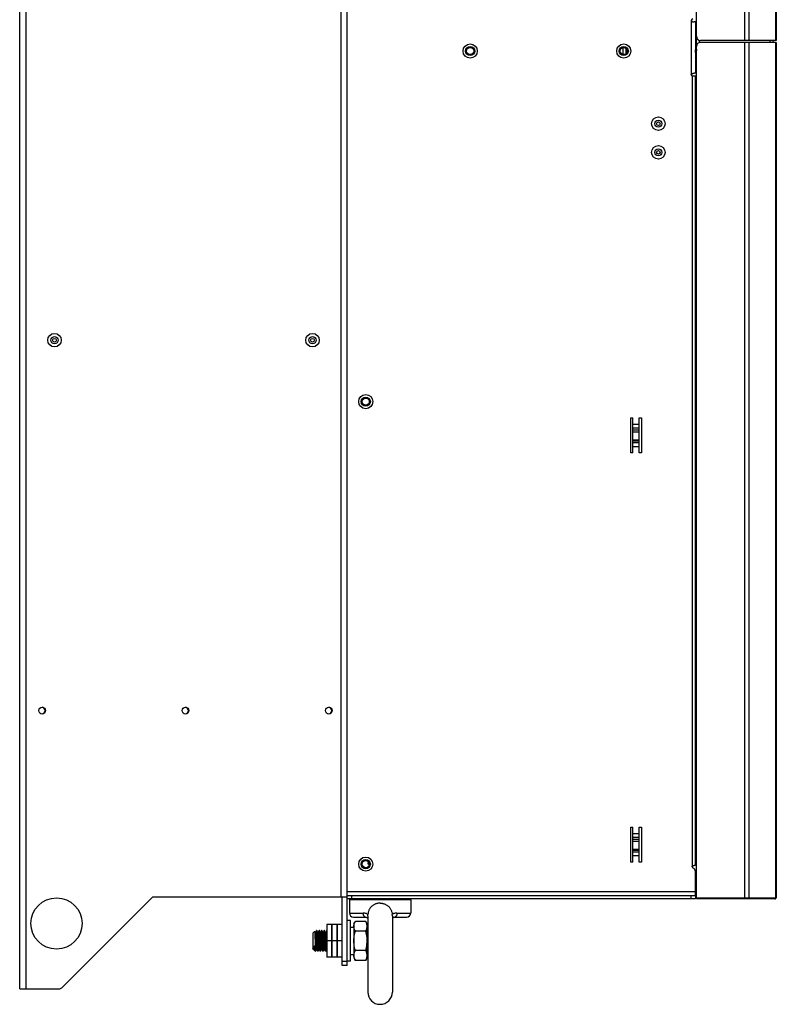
# Model space of a CAD drawing. Extents: x -4139 to -1089, y -1564 to 1941.
# Tile 116 of 160: x -2317 to -1948, y -58 to 423. Entities that reach past the tile are written whole.
import ezdxf

# ---------------------------------------------------------------- set-up
doc = ezdxf.new("R2010")
doc.units = 0
doc.header["$LTSCALE"] = 23.1
for name, color, linetype in [('DB155026_1_1_1_2_1_AM_0', 7, 'CONTINUOUS'), ('DIAOHUAN_M12_2_1_AM_0', 7, 'CONTINUOUS'), ('HOLDER_SE5M_PCB_A_5_1_1_AM', 7, 'CONTINUOUS'), ('LDZHJ_SZCYZT_M5X14_3_1_AM_', 7, 'CONTINUOUS'), ('LSZHJ_SZCLJT_M10X20_1_1_AM', 7, 'CONTINUOUS'), ('SE5M-TOP-COVER-P1-A__4_1_1', 7, 'CONTINUOUS'), ('SE5M-TOP-COVER-P1-A__4_7_1', 7, 'CONTINUOUS'), ('SE5M_BASE_FAN_A_3_1_1_AM_0', 7, 'CONTINUOUS'), ('SE5M_BASE_P1_A_3_1_1_AM_0', 7, 'CONTINUOUS'), ('SE5M_BOTTOM_A_3_1_1_AM_0', 7, 'CONTINUOUS'), ('SE5M_BOTTOM_COVER_A_4_1_1_', 7, 'CONTINUOUS'), ('SE5M_BOTTOM_COVER_A_4_4_1_', 7, 'CONTINUOUS'), ('SE5M_GND_A_3_12_1_AM_0', 7, 'CONTINUOUS'), ('SE5M_GND_A_3_16_1_AM_0', 7, 'CONTINUOUS'), ('SE5M_GND_A_3_1_1_AM_0', 7, 'CONTINUOUS'), ('SE5M_GND_A_3_8_1_AM_0', 7, 'CONTINUOUS'), ('SE5M_LEFT_P1_A_AM_0', 7, 'CONTINUOUS'), ('SV5M_BASE_SUPPORT_A_3_1_1_', 7, 'CONTINUOUS'), ('SV5M_MAODING_AM_0', 7, 'CONTINUOUS'), ('SV5M_ZHONGCENG_A_5_1_1_AM_', 7, 'CONTINUOUS')]:
    doc.layers.add(name, color=color, linetype=linetype)

msp = doc.modelspace()

# ---------------------------------------------------------------- linework, layer by layer
at = {"layer": 'DB155026_1_1_1_2_1_AM_0', "color": 7}
for centre, radius in [((-2300.42, 266.02), 3.3), ((-2300.42, 266.02), 1.74), ((-2300.42, 266.02), 0.9), ((-2174.42, 266.02), 3.3), ((-2174.42, 266.02), 1.74), ((-2174.42, 266.02), 0.9)]:
    msp.add_circle(centre, radius, dxfattribs=at)
at = {"layer": 'DIAOHUAN_M12_2_1_AM_0', "color": 7}
for p, q in [((-2147.4, 10.43), (-2147.42, 10.4)), ((-2147.42, 10.26), (-2147.42, 10.4)), ((-2147.42, 10.25), (-2147.4, 10.23)), ((-2146.83, 10.75), (-2147.4, 10.43)), ((-2147.4, 10.23), (-2146.68, 9.82)), ((-2147.4, 8.68), (-2147.42, 8.65)), ((-2147.42, 8.58), (-2147.42, 8.65)), ((-2147.13, 8.83), (-2147.4, 8.68)), ((-2156.42, -7.48), (-2156.42, -13.88)), ((-2126.42, -7.48), (-2126.42, -13.88)), ((-2154.42, -15.88), (-2148.56, -15.88)), ((-2148, -16.02), (-2147.82, -16.12)), ((-2147.42, -15.45), (-2147.42, -52.48)), ((-2135.42, -15.45), (-2135.42, -52.48)), ((-2135.42, -16.47), (-2135.32, -16.37)), ((-2135.33, -16.38), (-2135.17, -16.23)), ((-2135.17, -16.24), (-2135, -16.12)), ((-2135.01, -16.12), (-2134.83, -16.02)), ((-2134.84, -16.03), (-2134.67, -15.95)), ((-2134.51, -15.91), (-2134.36, -15.89)), ((-2134.36, -15.89), (-2134.27, -15.88)), ((-2134.27, -15.88), (-2128.42, -15.88))]:
    msp.add_line(p, q, dxfattribs=at)
at = {"layer": 'DIAOHUAN_M12_2_1_AM_0', "color": 2}
for p, q in [((-2126.42, -7.48), (-2156.42, -7.48)), ((-2156.42, -13.88), (-2149.66, -13.88)), ((-2133.17, -13.88), (-2126.42, -13.88))]:
    msp.add_line(p, q, dxfattribs=at)
at = {"layer": 'DIAOHUAN_M12_2_1_AM_0', "color": 7}
for points in [[(-2147.29, 10.31), (-2147.38, 10.28), (-2147.42, 10.25)], [(-2146.74, 10.54), (-2146.9, 10.52), (-2147.13, 10.49), (-2147.29, 10.46), (-2147.38, 10.43), (-2147.4, 10.43)], [(-2146.71, 10.39), (-2146.9, 10.37), (-2147.13, 10.34), (-2147.29, 10.31)], [(-2147.24, 8.72), (-2147.28, 8.71), (-2147.38, 8.68), (-2147.4, 8.68)], [(-2141.42, -9.03), (-2141.73, -9.04), (-2142.05, -9.06), (-2142.36, -9.1), (-2142.67, -9.16), (-2142.98, -9.23), (-2143.28, -9.31), (-2143.58, -9.41), (-2143.86, -9.53), (-2144.15, -9.66), (-2144.42, -9.8), (-2144.68, -9.96), (-2144.94, -10.13), (-2145.18, -10.31), (-2145.41, -10.51), (-2145.63, -10.71), (-2145.84, -10.93), (-2146.04, -11.17), (-2146.22, -11.41), (-2146.39, -11.66), (-2146.55, -11.93), (-2146.7, -12.21), (-2146.83, -12.5), (-2146.96, -12.81), (-2147.06, -13.12), (-2147.16, -13.46), (-2147.24, -13.81), (-2147.31, -14.17), (-2147.36, -14.56)], [(-2141.42, -9.03), (-2141.1, -9.04), (-2140.78, -9.06), (-2140.47, -9.1), (-2140.16, -9.16), (-2139.85, -9.23), (-2139.55, -9.31), (-2139.26, -9.41), (-2138.97, -9.53), (-2138.69, -9.66), (-2138.41, -9.8), (-2138.15, -9.96), (-2137.9, -10.13), (-2137.65, -10.31), (-2137.42, -10.51), (-2137.2, -10.71), (-2136.99, -10.93), (-2136.8, -11.17), (-2136.61, -11.41), (-2136.44, -11.66), (-2136.28, -11.93), (-2136.13, -12.21), (-2136, -12.5), (-2135.88, -12.81), (-2135.77, -13.12), (-2135.67, -13.46), (-2135.59, -13.81), (-2135.52, -14.17), (-2135.47, -14.56)], [(-2148.56, -15.88), (-2148.47, -15.89), (-2148.32, -15.91), (-2148.16, -15.96), (-2147.99, -16.03)], [(-2148.48, -15.89), (-2148.33, -15.91), (-2148.16, -15.95), (-2148, -16.02)], [(-2147.83, -16.12), (-2147.66, -16.24), (-2147.5, -16.38)], [(-2147.67, -16.23), (-2147.51, -16.37), (-2147.42, -16.47)], [(-2147.42, -15.45), (-2147.41, -15.31), (-2147.41, -15.16), (-2147.4, -15.01), (-2147.39, -14.86), (-2147.38, -14.71), (-2147.36, -14.56)], [(-2135.42, -15.45), (-2135.42, -15.31), (-2135.42, -15.16), (-2135.43, -15.01), (-2135.44, -14.86), (-2135.46, -14.71), (-2135.47, -14.56)], [(-2134.67, -15.96), (-2134.51, -15.91), (-2134.35, -15.89)]]:
    msp.add_lwpolyline(points, dxfattribs=at)
at = {"layer": 'DIAOHUAN_M12_2_1_AM_0', "color": 2}
for points in [[(-2148.56, -15.88), (-2148.71, -15.87), (-2148.85, -15.81), (-2148.98, -15.73), (-2149.1, -15.62), (-2149.22, -15.49), (-2149.33, -15.32), (-2149.42, -15.12), (-2149.51, -14.91), (-2149.57, -14.67), (-2149.62, -14.42), (-2149.65, -14.15), (-2149.66, -13.88)], [(-2147.36, -14.56), (-2147.72, -14.36), (-2148.09, -14.19), (-2148.47, -14.06), (-2148.86, -13.96), (-2149.26, -13.9), (-2149.66, -13.88)], [(-2133.17, -13.88), (-2133.57, -13.9), (-2133.97, -13.96), (-2134.36, -14.06), (-2134.75, -14.19), (-2135.12, -14.36), (-2135.47, -14.56)], [(-2133.17, -13.88), (-2133.18, -14.15), (-2133.21, -14.4), (-2133.25, -14.64), (-2133.31, -14.87), (-2133.39, -15.08), (-2133.48, -15.28), (-2133.59, -15.45), (-2133.71, -15.6), (-2133.84, -15.72), (-2133.98, -15.81), (-2134.12, -15.86), (-2134.27, -15.88)]]:
    msp.add_lwpolyline(points, dxfattribs=at)
at = {"layer": 'DIAOHUAN_M12_2_1_AM_0', "color": 7}
for centre, radius, start, end in [((-2154.42, -7.48), 2, 165.5156, 180), ((-2128.42, -7.48), 2, 0, 14.4844), ((-2154.42, -13.88), 2, 180, 270), ((-2128.42, -13.88), 2, 270, 360), ((-2141.42, -52.48), 6, 180, 360)]:
    msp.add_arc(centre, radius, start, end, dxfattribs=at)
at = {"layer": 'HOLDER_SE5M_PCB_A_5_1_1_AM', "color": 7}
for p, q in [((-2022.72, 405.6), (-2022.72, 409.04)), ((-2021.22, 406.05), (-2021.22, 408.59))]:
    msp.add_line(p, q, dxfattribs=at)
at = {"layer": 'LDZHJ_SZCYZT_M5X14_3_1_AM_', "color": 7}
for p, q in [((-1987.08, 409.01), (-1987.32, 408.59)), ((-1986.97, 409.02), (-1987.07, 409.02)), ((-1986.97, 409.02), (-1986.95, 409.01)), ((-1984.92, 411.52), (-1985.42, 411.52)), ((-1987.32, 408.58), (-1987.42, 408.58)), ((-1987.42, 404.21), (-1987.39, 404.07)), ((-1987.35, 404.03), (-1987.11, 404.45)), ((-1986.92, 404.45), (-1987.12, 404.45)), ((-1987.03, 408.92), (-1987.02, 408.84)), ((-1987.42, 404.02), (-1987.37, 404.02)), ((-1987.39, 404.07), (-1987.37, 404.02)), ((-1987.37, 404.02), (-1987.35, 404.03))]:
    msp.add_line(p, q, dxfattribs=at)
for points in [[(-1987.08, 409.01), (-1987.08, 409.01), (-1987.07, 409.02)], [(-1987.07, 409.02), (-1987.06, 409.02), (-1987.05, 409), (-1987.04, 408.97), (-1987.03, 408.92)], [(-1987.29, 406.11), (-1987.34, 406.92), (-1987.37, 407.31), (-1987.39, 407.67), (-1987.42, 407.98)], [(-1987.32, 408.58), (-1987.29, 408.55), (-1987.27, 408.43), (-1987.24, 408.24), (-1987.22, 407.99), (-1987.19, 407.67), (-1987.17, 407.32), (-1987.14, 406.92)], [(-1987.12, 404.45), (-1987.14, 404.49), (-1987.17, 404.61), (-1987.19, 404.79), (-1987.22, 405.05), (-1987.24, 405.36), (-1987.27, 405.72), (-1987.29, 406.11)], [(-1987.14, 406.92), (-1987.09, 406.11), (-1987.07, 405.72), (-1987.04, 405.36), (-1987.02, 405.05), (-1986.99, 404.8), (-1986.97, 404.61), (-1986.94, 404.49), (-1986.93, 404.46)], [(-1987.02, 408.84), (-1987.01, 408.75), (-1987, 408.64), (-1986.98, 408.51), (-1986.97, 408.36), (-1986.96, 408.2), (-1986.95, 408.02), (-1986.94, 407.83), (-1986.92, 407.63)]]:
    msp.add_lwpolyline(points, dxfattribs=at)
at = {"layer": 'LSZHJ_SZCLJT_M10X20_1_1_AM', "color": 7}
for p, q in [((-2155.82, -17.48), (-2157.42, -17.48)), ((-2155.82, -37.48), (-2155.82, -17.48)), ((-2154.22, -19.23), (-2153.48, -17.96)), ((-2154.22, -19.23), (-2154.22, -35.73)), ((-2148.45, -17.96), (-2153.48, -17.96)), ((-2147.72, -19.23), (-2148.45, -17.96)), ((-2147.81, -19.53), (-2147.91, -19.14)), ((-2147.72, -35.73), (-2147.72, -19.23)), ((-2173.37, -22.84), (-2174.22, -23.68)), ((-2174.22, -23.68), (-2174.22, -31.28)), ((-2173.37, -22.84), (-2173.36, -22.84)), ((-2173.17, -23.17), (-2173.36, -22.84)), ((-2172.87, -23.16), (-2173.19, -23.16)), ((-2173.17, -23.17), (-2173.16, -23.2)), ((-2172.52, -22.54), (-2172.87, -23.16)), ((-2172.49, -22.49), (-2172.52, -22.54)), ((-2172.48, -22.48), (-2172.49, -22.49)), ((-2172.33, -22.48), (-2172.48, -22.48)), ((-2172.33, -22.48), (-2172.31, -22.49)), ((-2171.92, -23.17), (-2172.31, -22.49)), ((-2171.62, -23.16), (-2171.94, -23.16)), ((-2171.92, -23.17), (-2171.91, -23.22)), ((-2171.24, -22.49), (-2171.62, -23.16)), ((-2171.23, -22.48), (-2171.24, -22.49)), ((-2171.08, -22.48), (-2171.23, -22.48)), ((-2170.67, -23.17), (-2171.07, -22.49)), ((-2170.37, -23.16), (-2170.69, -23.16)), ((-2169.99, -22.49), (-2170.37, -23.16)), ((-2170.28, -23.62), (-2170.27, -23.71)), ((-2170.27, -23.71), (-2170.26, -23.81)), ((-2170.26, -23.81), (-2170.25, -23.92)), ((-2170.25, -23.92), (-2170.24, -24.09)), ((-2169.98, -22.48), (-2169.99, -22.49)), ((-2169.83, -22.48), (-2169.98, -22.48)), ((-2169.83, -22.48), (-2169.81, -22.5)), ((-2169.42, -23.17), (-2169.81, -22.5)), ((-2169.12, -23.16), (-2169.44, -23.16)), ((-2168.74, -22.49), (-2169.12, -23.16)), ((-2169.02, -23.67), (-2169.01, -23.77)), ((-2169.01, -23.77), (-2169, -23.87)), ((-2169, -23.87), (-2168.99, -23.98)), ((-2168.99, -23.98), (-2168.98, -24.1)), ((-2168.73, -22.48), (-2168.74, -22.49)), ((-2168.58, -22.48), (-2168.73, -22.48)), ((-2168.58, -22.48), (-2168.56, -22.49)), ((-2168.17, -23.17), (-2168.57, -22.49)), ((-2167.87, -23.16), (-2168.17, -23.16)), ((-2167.49, -22.5), (-2167.88, -23.16)), ((-2167.78, -23.58), (-2167.77, -23.67)), ((-2167.77, -23.67), (-2167.76, -23.77)), ((-2167.76, -23.77), (-2167.75, -23.88)), ((-2167.75, -23.88), (-2167.74, -23.99)), ((-2167.74, -23.99), (-2167.73, -24.11)), ((-2167.48, -22.48), (-2167.49, -22.5)), ((-2167.42, -22.48), (-2167.48, -22.48)), ((-2155.82, -20.78), (-2154.22, -20.78)), ((-2148.45, -22.72), (-2153.48, -22.72)), ((-2171.67, -26.5), (-2171.58, -28.4)), ((-2170.77, -27.48), (-2170.71, -28.78)), ((-2170.45, -25.92), (-2170.42, -26.5)), ((-2170.42, -26.5), (-2170.35, -28)), ((-2170.35, -28), (-2170.31, -28.89)), ((-2170.24, -24.09), (-2170.22, -24.28)), ((-2170.22, -24.28), (-2170.21, -24.49)), ((-2170.21, -24.49), (-2170.19, -24.71)), ((-2170.19, -24.71), (-2170.18, -24.94)), ((-2170.18, -24.94), (-2170.17, -25.18)), ((-2170.17, -25.18), (-2170.15, -25.52)), ((-2170.1, -26.53), (-2170.07, -27.21)), ((-2170, -28.67), (-2169.97, -29.31)), ((-2169.22, -25.56), (-2169.19, -26.13)), ((-2169.19, -26.13), (-2169.16, -26.73)), ((-2169.16, -26.73), (-2169.13, -27.34)), ((-2169.13, -27.34), (-2169.09, -28.25)), ((-2168.98, -24.1), (-2168.97, -24.29)), ((-2168.97, -24.29), (-2168.96, -24.49)), ((-2168.96, -24.49), (-2168.94, -24.79)), ((-2168.94, -24.79), (-2168.92, -25.11)), ((-2168.92, -25.11), (-2168.9, -25.45)), ((-2168.9, -25.45), (-2168.88, -25.8)), ((-2168.88, -25.8), (-2168.87, -26.17)), ((-2168.87, -26.17), (-2168.84, -26.64)), ((-2168.27, -27.48), (-2168.21, -28.77)), ((-2167.95, -25.87), (-2167.92, -26.46)), ((-2167.82, -28.59), (-2167.8, -29.17)), ((-2167.73, -24.11), (-2167.72, -24.3)), ((-2167.72, -24.3), (-2167.71, -24.5)), ((-2167.71, -24.5), (-2167.69, -24.72)), ((-2167.69, -24.72), (-2167.68, -24.96)), ((-2167.68, -24.96), (-2167.66, -25.28)), ((-2167.66, -25.28), (-2167.64, -25.81)), ((-2167.64, -25.81), (-2167.61, -26.27)), ((-2167.61, -26.27), (-2167.59, -26.75)), ((-2167.59, -26.75), (-2167.56, -27.34)), ((-2167.56, -27.34), (-2167.55, -27.53)), ((-2167.55, -27.53), (-2167.54, -27.92)), ((-2167.54, -27.92), (-2167.49, -28.88)), ((-2173.69, -31.81), (-2174.22, -31.28)), ((-2173.69, -31.81), (-2173.69, -29.83)), ((-2173.69, -31.81), (-2173.49, -31.81)), ((-2173.51, -31.79), (-2173.26, -32.23)), ((-2173.22, -32.28), (-2173.26, -32.23)), ((-2173.22, -32.28), (-2173.02, -32.48)), ((-2173.02, -32.24), (-2172.99, -32.4)), ((-2173.02, -32.24), (-2173.02, -32.48)), ((-2172.95, -32.48), (-2173.02, -32.48)), ((-2172.95, -32.48), (-2172.94, -32.47)), ((-2172.94, -32.47), (-2172.56, -31.81)), ((-2172.56, -31.81), (-2172.26, -31.81)), ((-2172.26, -31.79), (-2171.87, -32.47)), ((-2171.85, -32.48), (-2171.87, -32.47)), ((-2171.7, -32.48), (-2171.85, -32.48)), ((-2171.7, -32.48), (-2171.69, -32.47)), ((-2171.69, -32.47), (-2171.31, -31.81)), ((-2171.31, -31.81), (-2171.01, -31.81)), ((-2171.01, -31.79), (-2170.62, -32.47)), ((-2170.6, -32.48), (-2170.62, -32.47)), ((-2170.45, -32.48), (-2170.6, -32.48)), ((-2170.45, -32.48), (-2170.44, -32.47)), ((-2170.44, -32.47), (-2170.06, -31.81)), ((-2170.31, -28.89), (-2170.28, -29.45)), ((-2170.06, -31.81), (-2169.76, -31.81)), ((-2169.97, -29.31), (-2169.94, -29.91)), ((-2169.94, -29.91), (-2169.91, -30.37)), ((-2169.91, -30.37), (-2169.89, -30.65)), ((-2169.89, -30.65), (-2169.88, -30.84)), ((-2169.88, -30.84), (-2169.87, -30.96)), ((-2169.87, -30.96), (-2169.86, -31.08)), ((-2169.86, -31.08), (-2169.85, -31.18)), ((-2169.85, -31.18), (-2169.84, -31.28)), ((-2169.76, -31.79), (-2169.37, -32.47)), ((-2169.35, -32.48), (-2169.37, -32.47)), ((-2169.2, -32.48), (-2169.35, -32.48)), ((-2169.2, -32.48), (-2169.19, -32.47)), ((-2169.19, -32.47), (-2169.17, -32.44)), ((-2169.17, -32.44), (-2168.81, -31.81)), ((-2169.05, -29.13), (-2169.02, -29.69)), ((-2168.81, -31.8), (-2168.51, -31.8)), ((-2168.7, -29.67), (-2168.68, -30)), ((-2168.68, -30), (-2168.66, -30.31)), ((-2168.66, -30.31), (-2168.65, -30.59)), ((-2168.65, -30.59), (-2168.64, -30.72)), ((-2168.64, -30.72), (-2168.62, -30.91)), ((-2168.62, -30.91), (-2168.61, -31.08)), ((-2168.61, -31.08), (-2168.6, -31.19)), ((-2168.6, -31.19), (-2168.59, -31.28)), ((-2168.59, -31.28), (-2168.58, -31.37)), ((-2168.51, -31.79), (-2168.12, -32.47)), ((-2168.1, -32.48), (-2168.12, -32.47)), ((-2167.95, -32.48), (-2168.1, -32.48)), ((-2167.95, -32.48), (-2167.94, -32.47)), ((-2167.94, -32.47), (-2167.56, -31.81)), ((-2167.56, -31.81), (-2167.42, -31.81)), ((-2167.49, -28.88), (-2167.44, -29.85)), ((-2167.44, -29.85), (-2167.42, -30.28)), ((-2148.45, -32.25), (-2153.48, -32.25)), ((-2155.82, -37.48), (-2157.42, -37.48)), ((-2155.82, -34.18), (-2154.22, -34.18)), ((-2154.22, -35.73), (-2153.48, -37.01)), ((-2148.45, -37.01), (-2153.48, -37.01)), ((-2147.72, -35.73), (-2148.45, -37.01))]:
    msp.add_line(p, q, dxfattribs=at)
for points in [[(-2154.22, -20.34), (-2154.19, -19.93), (-2154.13, -19.53), (-2154.02, -19.14), (-2153.87, -18.75), (-2153.69, -18.35), (-2153.48, -17.96)], [(-2147.91, -19.14), (-2148.06, -18.75), (-2148.24, -18.35), (-2148.45, -17.96)], [(-2173.36, -22.84), (-2173.35, -22.87), (-2173.34, -23), (-2173.32, -23.22), (-2173.3, -23.53), (-2173.28, -23.93), (-2173.26, -24.4), (-2173.25, -24.93), (-2173.23, -25.51), (-2173.21, -26.12)], [(-2173.16, -23.2), (-2173.13, -23.33), (-2173.1, -23.55), (-2173.07, -23.86), (-2173.04, -24.25), (-2173.01, -24.7), (-2172.98, -25.22), (-2172.96, -25.79), (-2172.93, -26.39), (-2172.9, -27.02), (-2172.84, -28.29)], [(-2172.87, -23.16), (-2172.85, -23.18), (-2172.82, -23.28), (-2172.79, -23.48), (-2172.76, -23.76), (-2172.73, -24.12), (-2172.7, -24.55), (-2172.68, -25.04), (-2172.65, -25.58), (-2172.62, -26.16), (-2172.59, -26.78)], [(-2172.43, -22.65), (-2172.45, -22.53), (-2172.48, -22.48)], [(-2172.19, -26.83), (-2172.22, -26.19), (-2172.24, -25.57), (-2172.27, -24.98), (-2172.3, -24.44), (-2172.32, -23.95), (-2172.35, -23.52), (-2172.37, -23.15), (-2172.4, -22.86), (-2172.43, -22.65)], [(-2172.31, -22.49), (-2172.3, -22.53), (-2172.28, -22.65), (-2172.25, -22.86), (-2172.22, -23.15), (-2172.2, -23.52), (-2172.17, -23.95), (-2172.15, -24.44), (-2172.12, -24.98), (-2172.09, -25.57), (-2172.07, -26.19), (-2172.04, -26.83), (-2172.02, -27.48)], [(-2171.91, -23.22), (-2171.88, -23.37), (-2171.85, -23.6), (-2171.82, -23.93), (-2171.79, -24.33), (-2171.76, -24.79), (-2171.73, -25.32), (-2171.7, -25.89), (-2171.67, -26.5)], [(-2171.62, -23.16), (-2171.6, -23.18), (-2171.57, -23.28), (-2171.54, -23.46), (-2171.51, -23.74), (-2171.49, -24.09), (-2171.46, -24.52), (-2171.43, -25.01), (-2171.4, -25.56), (-2171.37, -26.14), (-2171.34, -26.75)], [(-2171.18, -22.65), (-2171.2, -22.52), (-2171.23, -22.48)], [(-2170.94, -26.83), (-2170.97, -26.19), (-2170.99, -25.57), (-2171.02, -24.98), (-2171.05, -24.44), (-2171.07, -23.95), (-2171.1, -23.52), (-2171.12, -23.15), (-2171.15, -22.86), (-2171.18, -22.65)], [(-2171.08, -22.48), (-2171.07, -22.49), (-2171.07, -22.49)], [(-2171.07, -22.49), (-2171.04, -22.56), (-2171.02, -22.73), (-2170.99, -23), (-2170.96, -23.35), (-2170.93, -23.79), (-2170.9, -24.29), (-2170.88, -24.86), (-2170.85, -25.47), (-2170.82, -26.12), (-2170.79, -26.79), (-2170.77, -27.48)], [(-2170.67, -23.17), (-2170.66, -23.2), (-2170.65, -23.25)], [(-2170.65, -23.25), (-2170.63, -23.32), (-2170.62, -23.41), (-2170.61, -23.53), (-2170.59, -23.66), (-2170.58, -23.81), (-2170.56, -23.99), (-2170.55, -24.18), (-2170.53, -24.39), (-2170.52, -24.61), (-2170.51, -24.85), (-2170.49, -25.1)], [(-2170.37, -23.16), (-2170.37, -23.16), (-2170.36, -23.16), (-2170.36, -23.17), (-2170.35, -23.17), (-2170.35, -23.18), (-2170.34, -23.19), (-2170.34, -23.21), (-2170.33, -23.22), (-2170.33, -23.24), (-2170.33, -23.26), (-2170.32, -23.28), (-2170.32, -23.31), (-2170.31, -23.33), (-2170.31, -23.36), (-2170.3, -23.39), (-2170.3, -23.42), (-2170.29, -23.46), (-2170.29, -23.5), (-2170.28, -23.53), (-2170.28, -23.58), (-2170.28, -23.62)], [(-2169.67, -27.48), (-2169.69, -26.79), (-2169.72, -26.11), (-2169.75, -25.46), (-2169.78, -24.85), (-2169.8, -24.28), (-2169.83, -23.78), (-2169.86, -23.34), (-2169.89, -22.99), (-2169.92, -22.73), (-2169.94, -22.56), (-2169.97, -22.49), (-2169.98, -22.48)], [(-2169.81, -22.5), (-2169.8, -22.52), (-2169.78, -22.65), (-2169.75, -22.85), (-2169.73, -23.14), (-2169.7, -23.5), (-2169.67, -23.92), (-2169.65, -24.42), (-2169.62, -24.96), (-2169.59, -25.55), (-2169.57, -26.18), (-2169.54, -26.83), (-2169.52, -27.48)], [(-2169.42, -23.17), (-2169.42, -23.19), (-2169.4, -23.23)], [(-2169.4, -23.23), (-2169.39, -23.3), (-2169.37, -23.39), (-2169.36, -23.5), (-2169.34, -23.63), (-2169.33, -23.78), (-2169.32, -23.95), (-2169.3, -24.13), (-2169.29, -24.34), (-2169.27, -24.55), (-2169.26, -24.78), (-2169.24, -25.03), (-2169.23, -25.29), (-2169.22, -25.56)], [(-2169.12, -23.16), (-2169.12, -23.16), (-2169.11, -23.16), (-2169.11, -23.17), (-2169.1, -23.17), (-2169.1, -23.18), (-2169.09, -23.19), (-2169.09, -23.21), (-2169.08, -23.22), (-2169.08, -23.24), (-2169.08, -23.26), (-2169.07, -23.28), (-2169.07, -23.31), (-2169.06, -23.33), (-2169.06, -23.36), (-2169.05, -23.39), (-2169.05, -23.43), (-2169.04, -23.46), (-2169.04, -23.5), (-2169.03, -23.54), (-2169.03, -23.58), (-2169.03, -23.62), (-2169.02, -23.67)], [(-2168.68, -22.65), (-2168.7, -22.52), (-2168.73, -22.48)], [(-2168.42, -27.48), (-2168.44, -26.83), (-2168.47, -26.19), (-2168.49, -25.57), (-2168.52, -24.98), (-2168.55, -24.44), (-2168.57, -23.95), (-2168.6, -23.51), (-2168.62, -23.15), (-2168.65, -22.86), (-2168.68, -22.65)], [(-2168.56, -22.49), (-2168.55, -22.52), (-2168.53, -22.65), (-2168.5, -22.85), (-2168.48, -23.14), (-2168.45, -23.5), (-2168.42, -23.92), (-2168.4, -24.41), (-2168.37, -24.96), (-2168.34, -25.55), (-2168.32, -26.18), (-2168.29, -26.83), (-2168.27, -27.48)], [(-2168.17, -23.17), (-2168.17, -23.19), (-2168.15, -23.23)], [(-2168.15, -23.23), (-2168.14, -23.3), (-2168.12, -23.38), (-2168.11, -23.49), (-2168.09, -23.62), (-2168.08, -23.77), (-2168.07, -23.94), (-2168.05, -24.13), (-2168.04, -24.33), (-2168.02, -24.55), (-2168.01, -24.79), (-2167.99, -25.04), (-2167.98, -25.31), (-2167.97, -25.59), (-2167.95, -25.87)], [(-2167.87, -23.16), (-2167.86, -23.16), (-2167.86, -23.16), (-2167.86, -23.17), (-2167.85, -23.18), (-2167.85, -23.19), (-2167.84, -23.2), (-2167.84, -23.21), (-2167.83, -23.23), (-2167.83, -23.25), (-2167.82, -23.27), (-2167.82, -23.29), (-2167.82, -23.31), (-2167.81, -23.34), (-2167.81, -23.37), (-2167.8, -23.4), (-2167.8, -23.43), (-2167.79, -23.47), (-2167.79, -23.5), (-2167.78, -23.54), (-2167.78, -23.58)], [(-2167.43, -22.65), (-2167.45, -22.52), (-2167.48, -22.48)], [(-2153.48, -22.72), (-2153.69, -22.32), (-2153.87, -21.93), (-2154.02, -21.54), (-2154.13, -21.14), (-2154.19, -20.74), (-2154.22, -20.34)], [(-2154.22, -27.48), (-2154.19, -26.69), (-2154.13, -25.89), (-2154.02, -25.11), (-2153.88, -24.32), (-2153.7, -23.52), (-2153.48, -22.72)], [(-2148.45, -22.72), (-2148.24, -22.32), (-2148.06, -21.93), (-2147.91, -21.54), (-2147.81, -21.15), (-2147.74, -20.75), (-2147.72, -20.34)], [(-2147.72, -27.48), (-2147.74, -26.68), (-2147.8, -25.88), (-2147.91, -25.1), (-2148.05, -24.31), (-2148.24, -23.52), (-2148.45, -22.72)], [(-2147.72, -20.34), (-2147.74, -19.93), (-2147.81, -19.53)], [(-2173.21, -26.12), (-2173.18, -27.45), (-2173.14, -28.81)], [(-2173.14, -28.81), (-2173.12, -29.46), (-2173.1, -30.07), (-2173.09, -30.64), (-2173.07, -31.15), (-2173.05, -31.59), (-2173.03, -31.96), (-2173.02, -32.24)], [(-2172.84, -28.29), (-2172.81, -28.9), (-2172.78, -29.48), (-2172.75, -30.03), (-2172.72, -30.51), (-2172.69, -30.93), (-2172.66, -31.27), (-2172.63, -31.54), (-2172.6, -31.71), (-2172.57, -31.8), (-2172.56, -31.81)], [(-2172.59, -26.78), (-2172.53, -28.04), (-2172.5, -28.66), (-2172.47, -29.25), (-2172.44, -29.8), (-2172.41, -30.31), (-2172.39, -30.75), (-2172.36, -31.13), (-2172.33, -31.43), (-2172.3, -31.65), (-2172.27, -31.77), (-2172.26, -31.79)], [(-2171.87, -32.47), (-2171.88, -32.44), (-2171.9, -32.32), (-2171.93, -32.11), (-2171.96, -31.83), (-2171.98, -31.46), (-2172.01, -31.03), (-2172.03, -30.54), (-2172.06, -30), (-2172.09, -29.41), (-2172.11, -28.78), (-2172.14, -28.14), (-2172.19, -26.83)], [(-2172.02, -27.48), (-2171.99, -28.13), (-2171.96, -28.78), (-2171.94, -29.4), (-2171.91, -29.98), (-2171.89, -30.53), (-2171.86, -31.02), (-2171.83, -31.45), (-2171.81, -31.82), (-2171.78, -32.1), (-2171.76, -32.31)], [(-2171.58, -28.4), (-2171.55, -29.01), (-2171.52, -29.59), (-2171.49, -30.12), (-2171.47, -30.6), (-2171.44, -31), (-2171.41, -31.34), (-2171.38, -31.58), (-2171.35, -31.74), (-2171.32, -31.8), (-2171.31, -31.81)], [(-2171.34, -26.75), (-2171.28, -28), (-2171.25, -28.63), (-2171.22, -29.22), (-2171.19, -29.78), (-2171.17, -30.29), (-2171.14, -30.74), (-2171.11, -31.11), (-2171.08, -31.42), (-2171.05, -31.64), (-2171.02, -31.77), (-2171.01, -31.79)], [(-2170.62, -32.47), (-2170.63, -32.44), (-2170.66, -32.31), (-2170.68, -32.1), (-2170.71, -31.81), (-2170.73, -31.45), (-2170.76, -31.02), (-2170.79, -30.53), (-2170.81, -29.99), (-2170.84, -29.4), (-2170.86, -28.77), (-2170.89, -28.13), (-2170.94, -26.83)], [(-2170.71, -28.78), (-2170.69, -29.4), (-2170.66, -29.99), (-2170.64, -30.53), (-2170.61, -31.02), (-2170.58, -31.45), (-2170.56, -31.82), (-2170.53, -32.1), (-2170.51, -32.31)], [(-2170.49, -25.1), (-2170.46, -25.64), (-2170.45, -25.92)], [(-2170.15, -25.52), (-2170.12, -26.06), (-2170.12, -26.16), (-2170.11, -26.25)], [(-2170.11, -26.25), (-2170.1, -26.44), (-2170.1, -26.53)], [(-2170.07, -27.21), (-2170.04, -27.9), (-2170.03, -28), (-2170.03, -28.09), (-2170.02, -28.19), (-2170, -28.67)], [(-2169.37, -32.47), (-2169.38, -32.44), (-2169.41, -32.31), (-2169.43, -32.1), (-2169.46, -31.81), (-2169.48, -31.45), (-2169.51, -31.02), (-2169.54, -30.53), (-2169.56, -29.99), (-2169.59, -29.4), (-2169.61, -28.77), (-2169.64, -28.13), (-2169.67, -27.48)], [(-2169.52, -27.48), (-2169.49, -28.13), (-2169.46, -28.78), (-2169.44, -29.4), (-2169.41, -29.99), (-2169.39, -30.53), (-2169.36, -31.02), (-2169.33, -31.46), (-2169.31, -31.82), (-2169.28, -32.11), (-2169.26, -32.31)], [(-2169.09, -28.25), (-2169.08, -28.55), (-2169.05, -29.13)], [(-2168.84, -26.64), (-2168.84, -26.84), (-2168.83, -26.93), (-2168.83, -27.03), (-2168.79, -27.91)], [(-2168.79, -27.91), (-2168.78, -28.01), (-2168.77, -28.2)], [(-2168.77, -28.2), (-2168.77, -28.3), (-2168.76, -28.49)], [(-2168.76, -28.49), (-2168.75, -28.59), (-2168.7, -29.67)], [(-2168.12, -32.47), (-2168.13, -32.44), (-2168.16, -32.31), (-2168.18, -32.1), (-2168.21, -31.81), (-2168.23, -31.45), (-2168.26, -31.02), (-2168.29, -30.53), (-2168.31, -29.98), (-2168.34, -29.39), (-2168.36, -28.77), (-2168.39, -28.13), (-2168.42, -27.48)], [(-2168.21, -28.77), (-2168.19, -29.4), (-2168.16, -29.99), (-2168.14, -30.53), (-2168.11, -31.02), (-2168.08, -31.46), (-2168.06, -31.82), (-2168.03, -32.11), (-2168, -32.32)], [(-2167.92, -26.46), (-2167.89, -27.08), (-2167.88, -27.38), (-2167.82, -28.59)], [(-2153.48, -32.25), (-2153.7, -31.45), (-2153.88, -30.65), (-2154.02, -29.87), (-2154.13, -29.08), (-2154.19, -28.29), (-2154.22, -27.48)], [(-2148.45, -32.25), (-2148.24, -31.45), (-2148.06, -30.66), (-2147.91, -29.88), (-2147.81, -29.09), (-2147.74, -28.29), (-2147.72, -27.48)], [(-2173.26, -32.23), (-2173.28, -32.18), (-2173.34, -32.02), (-2173.4, -31.8), (-2173.45, -31.51), (-2173.51, -31.16), (-2173.57, -30.75), (-2173.63, -30.31), (-2173.69, -29.83)], [(-2173.69, -29.83), (-2173.66, -30.34), (-2173.63, -30.78), (-2173.6, -31.15), (-2173.58, -31.44), (-2173.55, -31.65), (-2173.52, -31.77), (-2173.51, -31.79)], [(-2172.99, -32.4), (-2172.96, -32.48), (-2172.95, -32.48)], [(-2171.76, -32.31), (-2171.73, -32.44), (-2171.7, -32.48)], [(-2170.51, -32.31), (-2170.48, -32.44), (-2170.45, -32.48)], [(-2170.28, -29.45), (-2170.27, -29.72), (-2170.25, -29.98), (-2170.24, -30.22), (-2170.22, -30.46), (-2170.21, -30.67), (-2170.2, -30.87), (-2170.18, -31.06), (-2170.17, -31.22), (-2170.15, -31.37), (-2170.14, -31.49), (-2170.13, -31.59), (-2170.11, -31.68), (-2170.1, -31.74), (-2170.08, -31.78), (-2170.07, -31.8), (-2170.06, -31.81)], [(-2169.84, -31.28), (-2169.84, -31.33), (-2169.83, -31.37), (-2169.83, -31.41), (-2169.82, -31.45), (-2169.82, -31.49), (-2169.82, -31.52), (-2169.81, -31.56), (-2169.81, -31.59), (-2169.8, -31.62), (-2169.8, -31.65), (-2169.79, -31.67), (-2169.79, -31.69), (-2169.78, -31.71), (-2169.78, -31.73), (-2169.77, -31.75), (-2169.77, -31.76), (-2169.77, -31.78), (-2169.76, -31.79), (-2169.76, -31.79)], [(-2169.26, -32.31), (-2169.23, -32.44), (-2169.2, -32.48)], [(-2169.02, -29.69), (-2169, -29.95), (-2168.99, -30.2), (-2168.98, -30.43), (-2168.96, -30.65), (-2168.95, -30.85), (-2168.93, -31.04), (-2168.92, -31.21), (-2168.9, -31.36), (-2168.89, -31.48), (-2168.88, -31.59), (-2168.86, -31.68), (-2168.85, -31.74), (-2168.83, -31.78), (-2168.82, -31.8), (-2168.81, -31.8)], [(-2168.58, -31.37), (-2168.58, -31.42), (-2168.57, -31.46), (-2168.57, -31.49), (-2168.57, -31.53), (-2168.56, -31.56), (-2168.56, -31.59), (-2168.55, -31.62), (-2168.55, -31.65), (-2168.54, -31.68), (-2168.54, -31.7), (-2168.53, -31.72), (-2168.53, -31.74), (-2168.52, -31.75), (-2168.52, -31.77), (-2168.52, -31.78), (-2168.51, -31.79), (-2168.51, -31.79)], [(-2168, -32.32), (-2167.98, -32.44), (-2167.95, -32.48)], [(-2167.8, -29.17), (-2167.78, -29.44), (-2167.77, -29.71), (-2167.75, -29.97), (-2167.74, -30.22), (-2167.72, -30.45), (-2167.71, -30.67), (-2167.7, -30.87), (-2167.68, -31.05), (-2167.67, -31.22), (-2167.65, -31.36), (-2167.64, -31.49), (-2167.63, -31.59), (-2167.61, -31.68), (-2167.6, -31.74), (-2167.58, -31.78), (-2167.57, -31.8), (-2167.56, -31.81)], [(-2154.22, -34.63), (-2154.19, -34.22), (-2154.13, -33.82), (-2154.02, -33.43), (-2153.87, -33.04), (-2153.69, -32.64), (-2153.48, -32.25)], [(-2147.72, -34.63), (-2147.74, -34.22), (-2147.81, -33.82), (-2147.91, -33.43), (-2148.06, -33.04), (-2148.24, -32.64), (-2148.45, -32.25)], [(-2154.02, -35.83), (-2154.13, -35.43), (-2154.19, -35.03), (-2154.22, -34.63)], [(-2153.48, -37.01), (-2153.69, -36.61), (-2153.87, -36.22), (-2154.02, -35.83)], [(-2148.45, -37.01), (-2148.24, -36.61), (-2148.06, -36.22), (-2147.91, -35.83), (-2147.81, -35.44), (-2147.74, -35.04), (-2147.72, -34.63)]]:
    msp.add_lwpolyline(points, dxfattribs=at)
at = {"layer": 'SE5M-TOP-COVER-P1-A__4_1_1', "color": 7}
for p, q in [((-1986.92, 414.52), (-1986.92, 1243.02)), ((-1947.92, 1242.52), (-1947.92, 412.52)), ((-1947.92, 412.52), (-1984.92, 412.52))]:
    msp.add_line(p, q, dxfattribs=at)
at = {"layer": 'SE5M-TOP-COVER-P1-A__4_1_1', "color": 2}
for p, q in [((-1963.21, 412.52), (-1963.21, 1243.02)), ((-1961.39, 1242.52), (-1961.39, 412.52)), ((-1948.09, 412.52), (-1948.09, 1242.52))]:
    msp.add_line(p, q, dxfattribs=at)
at = {"layer": 'SE5M-TOP-COVER-P1-A__4_1_1', "color": 7}
msp.add_arc((-1984.92, 414.52), 2, 180, 270, dxfattribs=at)
at = {"layer": 'SE5M-TOP-COVER-P1-A__4_7_1', "color": 7}
for p, q in [((-1986.92, 409.52), (-1986.92, 414.02)), ((-1985.42, 411.45), (-1985.42, 412.58))]:
    msp.add_line(p, q, dxfattribs=at)
msp.add_arc((-1984.92, 414.02), 2, 172.8223, 180, dxfattribs=at)
at = {"layer": 'SE5M_BASE_FAN_A_3_1_1_AM_0', "color": 7}
for centre in [(-2306.67, 85.02), (-2236.67, 85.02), (-2166.67, 85.02)]:
    msp.add_arc(centre, 1.65, 275.3081, 84.6599, dxfattribs=at)
at = {"layer": 'SE5M_BASE_P1_A_3_1_1_AM_0', "color": 7}
for p, q in [((-2317.42, -50.98), (-2317.42, 1286.02)), ((-2252.42, -5.98), (-2296.83, -50.4)), ((-2252.42, -5.98), (-2157.42, -5.98)), ((-2317.42, -50.98), (-2298.24, -50.98))]:
    msp.add_line(p, q, dxfattribs=at)
at = {"layer": 'SE5M_BASE_P1_A_3_1_1_AM_0', "color": 2}
for p, q in [((-2314.42, 1286.02), (-2314.42, -50.98)), ((-2160.42, -5.98), (-2160.42, 1241.02))]:
    msp.add_line(p, q, dxfattribs=at)
at = {"layer": 'SE5M_BASE_P1_A_3_1_1_AM_0', "color": 7}
for centre, radius in [((-2306.42, 85.02), 1.65), ((-2236.42, 85.02), 1.65), ((-2166.42, 85.02), 1.65), ((-2299.42, -18.98), 12.5)]:
    msp.add_circle(centre, radius, dxfattribs=at)
msp.add_arc((-2298.24, -48.98), 2, 270, 315, dxfattribs=at)
at = {"layer": 'SE5M_BOTTOM_A_3_1_1_AM_0', "color": 7}
for p, q in [((-1987.32, -2.98), (-1986.92, -2.98)), ((-1987.32, -4.48), (-1986.92, -4.48)), ((-1987.42, -5.48), (-2157.42, -5.48)), ((-2157.42, -6.98), (-2157.42, -5.48)), ((-1987.42, -6.98), (-2157.42, -6.98)), ((-1987.42, -5.48), (-1987.42, -6.98))]:
    msp.add_line(p, q, dxfattribs=at)
at = {"layer": 'SE5M_BOTTOM_A_3_1_1_AM_0', "color": 2}
for p, q in [((-2155.42, -5.48), (-2155.42, -6.98)), ((-1989.42, -6.98), (-1989.42, -5.48))]:
    msp.add_line(p, q, dxfattribs=at)
at = {"layer": 'SE5M_BOTTOM_A_3_1_1_AM_0', "color": 7}
for radius, end in [(1.6, 93.5915), (0.1, 180)]:
    msp.add_arc((-1987.32, -4.58), radius, 90, end, dxfattribs=at)
at = {"layer": 'SE5M_BOTTOM_COVER_A_4_1_1_', "color": 7}
for p, q in [((-1986.92, -6.98), (-1986.92, 409.52)), ((-1947.92, 411.52), (-1984.92, 411.52)), ((-1947.92, 411.52), (-1947.92, -6.48)), ((-1948.42, -6.98), (-1986.92, -6.98))]:
    msp.add_line(p, q, dxfattribs=at)
at = {"layer": 'SE5M_BOTTOM_COVER_A_4_1_1_', "color": 2}
for p, q in [((-1963.21, -6.98), (-1963.21, 411.52)), ((-1961.39, 411.52), (-1961.39, -6.48)), ((-1948.09, -6.48), (-1948.09, 411.52)), ((-1986.92, -6.48), (-1947.92, -6.48))]:
    msp.add_line(p, q, dxfattribs=at)
for points in [[(-1961.39, -6.48), (-1961.39, -6.54), (-1961.4, -6.59), (-1961.41, -6.65), (-1961.43, -6.7), (-1961.46, -6.75), (-1961.49, -6.79), (-1961.52, -6.84), (-1961.56, -6.87), (-1961.6, -6.91), (-1961.64, -6.93), (-1961.69, -6.95), (-1961.74, -6.97), (-1961.79, -6.98), (-1961.84, -6.98)], [(-1948.55, -6.98), (-1948.5, -6.98), (-1948.45, -6.97), (-1948.4, -6.95), (-1948.35, -6.93), (-1948.3, -6.91), (-1948.26, -6.87), (-1948.22, -6.84), (-1948.19, -6.79), (-1948.16, -6.75), (-1948.14, -6.7), (-1948.12, -6.65), (-1948.1, -6.59), (-1948.09, -6.54), (-1948.09, -6.48)]]:
    msp.add_lwpolyline(points, dxfattribs=at)
at = {"layer": 'SE5M_BOTTOM_COVER_A_4_1_1_', "color": 7}
for centre, radius, start, end in [((-1984.92, 409.52), 2, 90, 180), ((-1948.42, -6.48), 0.5, 270, 360)]:
    msp.add_arc(centre, radius, start, end, dxfattribs=at)
at = {"layer": 'SE5M_BOTTOM_COVER_A_4_4_1_', "color": 7}
for p, q in [((-1950.92, 411.52), (-1950.92, 412.52)), ((-1949.42, 411.52), (-1949.42, 412.52))]:
    msp.add_line(p, q, dxfattribs=at)
at = {"layer": 'SE5M_GND_A_3_12_1_AM_0', "color": 7}
for p, q in [((-2162.42, -19.48), (-2164.92, -19.48)), ((-2164.92, -19.48), (-2164.92, -35.48)), ((-2162.42, -35.48), (-2162.42, -19.48)), ((-2162.42, -27.48), (-2164.92, -27.48)), ((-2162.42, -35.48), (-2164.92, -35.48))]:
    msp.add_line(p, q, dxfattribs=at)
at = {"layer": 'SE5M_GND_A_3_16_1_AM_0', "color": 7}
for p, q in [((-2164.92, -19.48), (-2167.42, -19.48)), ((-2167.42, -19.48), (-2167.42, -35.48)), ((-2164.92, -35.48), (-2164.92, -19.48)), ((-2164.92, -27.48), (-2167.42, -27.48)), ((-2164.92, -35.48), (-2167.42, -35.48))]:
    msp.add_line(p, q, dxfattribs=at)
at = {"layer": 'SE5M_GND_A_3_1_1_AM_0', "color": 7}
for p, q in [((-2159.92, -39.48), (-2159.92, -5.98)), ((-2157.42, -39.48), (-2157.42, -6.98)), ((-2157.42, -39.48), (-2159.92, -39.48))]:
    msp.add_line(p, q, dxfattribs=at)
at = {"layer": 'SE5M_GND_A_3_1_1_AM_0', "color": 2}
msp.add_line((-2159.92, -37.48), (-2157.42, -37.48), dxfattribs=at)
at = {"layer": 'SE5M_GND_A_3_8_1_AM_0', "color": 7}
for p, q in [((-2159.92, -19.48), (-2162.42, -19.48)), ((-2162.42, -19.48), (-2162.42, -35.48)), ((-2159.92, -27.48), (-2162.42, -27.48)), ((-2159.92, -35.48), (-2162.42, -35.48))]:
    msp.add_line(p, q, dxfattribs=at)
at = {"layer": 'SE5M_LEFT_P1_A_AM_0', "color": 3}
for p, q in [((-2157.42, -5.48), (-2157.42, 1241.52)), ((-1987.42, 421.52), (-1988.03, 421.52)), ((-1987.42, 421.52), (-1987.42, 396.52)), ((-1986.92, 395.02), (-1989.02, 395.02)), ((-1987.42, 396.52), (-1988.03, 396.52)), ((-1987.42, 395.02), (-1987.42, 9.52)), ((-2019.02, 228.02), (-2017.92, 228.02)), ((-2019.02, 211.02), (-2019.02, 228.02)), ((-2017.92, 211.02), (-2017.92, 228.02)), ((-2014.92, 228.02), (-2013.82, 228.02)), ((-2014.92, 211.02), (-2014.92, 228.02)), ((-2013.82, 228.02), (-2013.82, 211.02)), ((-2017.92, 211.02), (-2019.02, 211.02)), ((-2013.82, 211.02), (-2014.92, 211.02)), ((-2019.02, 28.02), (-2017.92, 28.02)), ((-2019.02, 11.02), (-2019.02, 28.02)), ((-2017.92, 11.02), (-2017.92, 28.02)), ((-2014.92, 28.02), (-2013.82, 28.02)), ((-2014.92, 11.02), (-2014.92, 28.02)), ((-2013.82, 28.02), (-2013.82, 11.02)), ((-2017.92, 11.02), (-2019.02, 11.02)), ((-2013.82, 11.02), (-2014.92, 11.02)), ((-1986.92, 9.52), (-1987.47, 9.52)), ((-1987.42, -5.48), (-1987.42, 6.27))]:
    msp.add_line(p, q, dxfattribs=at)
at = {"layer": 'SE5M_LEFT_P1_A_AM_0', "color": 2}
for p, q in [((-1989.42, 422.27), (-1989.42, 395.77)), ((-1989.02, 395.02), (-1989.02, 8.77)), ((-1987.32, 9.52), (-1987.32, 395.02)), ((-2017.92, 225.04), (-2014.92, 225.04)), ((-2017.92, 223.13), (-2014.92, 223.13)), ((-2017.92, 222.24), (-2014.92, 222.24)), ((-2017.92, 221.28), (-2014.92, 221.28)), ((-2017.92, 217.39), (-2014.92, 217.39)), ((-2017.92, 216.91), (-2014.92, 216.91)), ((-2014.92, 215.9), (-2017.92, 215.9)), ((-2014.92, 213.99), (-2017.92, 213.99)), ((-2017.92, 25.04), (-2014.92, 25.04)), ((-2017.92, 23.13), (-2014.92, 23.13)), ((-2017.92, 22.24), (-2014.92, 22.24)), ((-2017.92, 21.28), (-2014.92, 21.28)), ((-2017.92, 17.39), (-2014.92, 17.39)), ((-2017.92, 16.91), (-2014.92, 16.91)), ((-2014.92, 15.9), (-2017.92, 15.9)), ((-2014.92, 13.99), (-2017.92, 13.99)), ((-1987.42, -3.48), (-2157.42, -3.48))]:
    msp.add_line(p, q, dxfattribs=at)
at = {"layer": 'SE5M_LEFT_P1_A_AM_0', "color": 3}
for points in [[(-1989.42, 422.27), (-1989.41, 422.22), (-1989.4, 422.18), (-1989.39, 422.13), (-1989.37, 422.08), (-1989.34, 422.04), (-1989.31, 421.99), (-1989.27, 421.95), (-1989.22, 421.9), (-1989.17, 421.86), (-1989.11, 421.82), (-1989.05, 421.78), (-1988.98, 421.74), (-1988.9, 421.7), (-1988.82, 421.67), (-1988.73, 421.64), (-1988.64, 421.61), (-1988.55, 421.58), (-1988.45, 421.56), (-1988.34, 421.54), (-1988.23, 421.53), (-1988.13, 421.52), (-1988.03, 421.52)], [(-1989.42, 395.77), (-1989.41, 395.81), (-1989.4, 395.86), (-1989.39, 395.9), (-1989.37, 395.95), (-1989.34, 396), (-1989.31, 396.04), (-1989.27, 396.09), (-1989.22, 396.13), (-1989.17, 396.18), (-1989.11, 396.22), (-1989.05, 396.26), (-1988.98, 396.29), (-1988.9, 396.33), (-1988.82, 396.36), (-1988.73, 396.4), (-1988.64, 396.42), (-1988.55, 396.45), (-1988.45, 396.47), (-1988.34, 396.49), (-1988.23, 396.51), (-1988.13, 396.51), (-1988.03, 396.52)], [(-1989.02, 8.77), (-1989.01, 8.8), (-1989.01, 8.84), (-1988.99, 8.88), (-1988.97, 8.92), (-1988.95, 8.96), (-1988.92, 9), (-1988.88, 9.03), (-1988.84, 9.07), (-1988.79, 9.11), (-1988.74, 9.14), (-1988.69, 9.17), (-1988.63, 9.21), (-1988.57, 9.24), (-1988.5, 9.27), (-1988.43, 9.29), (-1988.35, 9.32), (-1988.28, 9.35), (-1988.2, 9.37), (-1988.11, 9.4), (-1988.03, 9.42), (-1987.94, 9.44), (-1987.86, 9.46), (-1987.77, 9.48), (-1987.7, 9.49), (-1987.63, 9.5), (-1987.57, 9.51), (-1987.51, 9.52), (-1987.47, 9.52)]]:
    msp.add_lwpolyline(points, dxfattribs=at)
for centre in [(-2097.42, 407.32), (-2022.42, 407.32), (-2148.42, 236.02), (-2148.42, 10.02)]:
    msp.add_circle(centre, 3.45, dxfattribs=at)
at = {"layer": 'SE5M_LEFT_P1_A_AM_0', "color": 7}
for centre in [(-2097.42, 407.32), (-2022.42, 407.32), (-2148.42, 236.02), (-2148.42, 10.02)]:
    msp.add_circle(centre, 2.25, dxfattribs=at)
at = {"layer": 'SE5M_LEFT_P1_A_AM_0', "color": 3}
for centre, radius, start, end in [((-1988.67, 422.27), 0.75, 90, 180), ((-1988.67, 395.77), 0.75, 180, 270), ((-1988.27, 8.77), 0.75, 180, 245.2801), ((-1989.42, 6.27), 2, 0, 65.2801)]:
    msp.add_arc(centre, radius, start, end, dxfattribs=at)
at = {"layer": 'SV5M_BASE_SUPPORT_A_3_1_1_', "color": 7}
for centre in [(-2097.42, 407.32), (-2022.42, 407.32)]:
    msp.add_circle(centre, 1.75, dxfattribs=at)
at = {"layer": 'SV5M_MAODING_AM_0', "color": 7}
for centre, radius in [((-2005.52, 371.82), 3.3), ((-2005.52, 371.82), 1.74), ((-2005.52, 371.82), 0.9), ((-2005.52, 357.82), 3.3), ((-2005.52, 357.82), 1.74), ((-2005.52, 357.82), 0.9)]:
    msp.add_circle(centre, radius, dxfattribs=at)
at = {"layer": 'SV5M_ZHONGCENG_A_5_1_1_AM_', "color": 7}
for centre in [(-2148.42, 236.02), (-2148.42, 10.02)]:
    msp.add_circle(centre, 1.75, dxfattribs=at)

doc.saveas('drawing.dxf')
